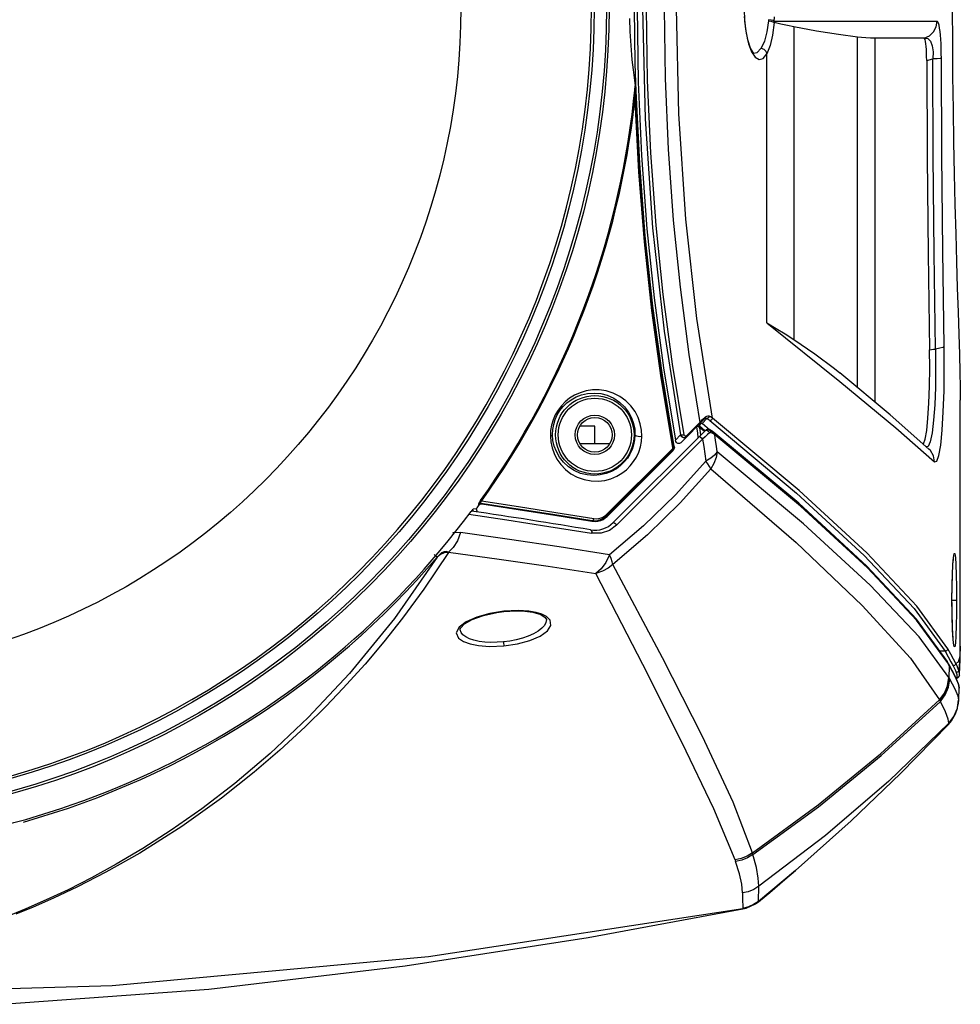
# Model space of a CAD drawing. Header units: inches. Extents: x 0 to 420, y 0 to 297.
# Tile 41 of 90: x 99 to 117, y 202 to 221. Entities that reach past the tile are written whole.
import ezdxf

# ---------------------------------------------------------------- set-up
doc = ezdxf.new("R2010")
doc.units = ezdxf.units.IN
doc.header["$LTSCALE"] = 23.1
doc.header["$MEASUREMENT"] = 0
doc.layers.get('0').update_dxf_attribs({"linetype": 'CONTINUOUS'})
doc.layers.add('AXES', color=7, linetype='CONTINUOUS')

# ---------------------------------------------------------------- blocks, each defined once
blk = doc.blocks.new('neu')
at = {"color": 7, "linetype": 'Continuous'}
for p, q in [((110.927119, 221.193605), (110.975864, 219.040297)), ((111.631231, 219.134962), (111.585456, 221.193601)), ((113.878805, 220.835413), (113.878805, 214.729142)), ((115.126459, 213.784913), (115.126459, 220.630423)), ((115.468764, 213.499214), (115.468764, 220.615292)), ((113.351574, 215.049967), (113.351574, 220.310067)), ((110.800607, 219.576805), (110.784065, 220.114292)), ((110.78175, 219.664548), (110.782583, 219.671013)), ((110.782583, 219.671013), (110.783356, 219.676538)), ((110.783356, 219.676538), (110.784067, 219.680918)), ((110.783549, 219.66212), (110.784387, 219.675896)), ((110.784293, 219.678131), (110.784181, 219.679857)), ((110.784387, 219.675896), (110.784293, 219.678131)), ((110.784387, 219.675896), (110.785502, 219.644859)), ((110.839995, 219.755465), (110.904663, 218.317883)), ((111.084387, 218.370392), (111.021447, 219.786006)), ((111.365171, 219.826946), (111.42493, 218.442648)), ((110.757356, 219.440797), (110.773758, 219.59359)), ((110.772868, 219.382822), (110.779726, 219.56835)), ((110.773758, 219.59359), (110.777699, 219.62969)), ((110.777699, 219.62969), (110.780849, 219.657181)), ((110.779726, 219.56835), (110.781824, 219.622638)), ((110.780849, 219.657181), (110.78175, 219.664548)), ((110.781824, 219.622638), (110.782697, 219.643643)), ((110.782697, 219.643643), (110.783549, 219.66212)), ((110.785502, 219.644859), (110.787743, 219.585353)), ((110.827613, 218.660066), (110.787743, 219.585353)), ((110.788133, 219.576386), (110.800607, 219.576805)), ((110.869001, 218.162425), (110.800612, 219.576751)), ((110.751274, 219.3852), (110.757356, 219.440797)), ((110.772868, 219.382822), (110.751275, 219.385203)), ((110.772868, 219.382822), (110.844239, 218.004912)), ((111.769367, 217.074606), (111.631231, 219.134962)), ((110.975864, 219.040297), (111.121088, 216.905021)), ((110.876868, 217.853641), (110.827613, 218.660066)), ((111.189918, 216.953857), (111.084387, 218.370392)), ((111.42493, 218.442648), (111.525083, 217.060627)), ((110.979255, 216.749898), (110.869001, 218.162425)), ((110.904663, 218.317883), (111.011887, 216.890671)), ((110.844239, 218.004912), (110.954809, 216.632883)), ((110.932088, 217.137254), (110.876868, 217.853641)), ((110.99637, 216.438911), (110.932088, 217.137254)), ((111.525083, 217.060627), (111.657946, 215.750765)), ((111.985257, 215.138203), (111.769367, 217.074606)), ((111.011887, 216.890671), (111.153028, 215.54278)), ((111.121088, 216.905021), (111.348338, 214.889487)), ((111.33038, 215.606015), (111.189918, 216.953857)), ((110.954809, 216.632883), (111.101003, 215.295688)), ((111.126906, 215.378854), (110.979255, 216.749898)), ((111.061174, 215.827596), (110.99637, 216.438911)), ((111.122773, 215.30633), (111.061174, 215.827596)), ((111.657946, 215.750765), (111.829548, 214.434281)), ((111.153028, 215.54278), (111.336501, 214.17531)), ((111.512443, 214.245904), (111.33038, 215.606015)), ((111.101003, 215.295688), (111.283248, 213.97517)), ((111.180799, 214.855427), (111.122773, 215.30633)), ((111.311934, 214.029956), (111.126906, 215.378854)), ((112.28966, 213.191884), (111.985257, 215.138203)), ((113.351574, 215.049967), (114.78076, 213.905341)), ((113.351574, 215.049967), (113.535419, 214.940628)), ((111.348338, 214.889487), (111.668163, 212.860647)), ((113.535419, 214.940628), (113.71119, 214.833679)), ((111.27766, 214.168918), (111.180799, 214.855427)), ((113.71119, 214.833679), (113.878805, 214.729142)), ((113.878805, 214.729142), (114.292777, 214.447248)), ((111.829548, 214.434281), (112.042495, 213.106661)), ((114.292777, 214.447248), (114.673227, 214.160122)), ((111.366233, 213.597254), (111.27766, 214.168918)), ((111.336501, 214.17531), (111.569741, 212.76169)), ((111.739533, 212.865791), (111.512443, 214.245904)), ((114.673227, 214.160122), (114.781048, 214.073192)), ((116.53181, 213.813007), (116.536488, 214.167185)), ((116.651446, 214.164934), (116.645944, 213.794887)), ((116.814812, 213.720991), (116.820315, 214.156496)), ((117.124963, 214.089938), (117.130862, 213.79134)), ((111.283248, 213.97517), (111.511084, 212.615245)), ((111.545847, 212.633952), (111.311934, 214.029956)), ((114.78076, 213.905341), (115.872319, 212.999574)), ((115.761225, 213.255115), (114.781048, 214.073206)), ((109.822001, 213.721864), (109.705201, 213.687108)), ((109.947686, 213.740824), (109.822001, 213.721864)), ((110.080472, 213.741368), (109.947686, 213.740824)), ((110.216853, 213.721091), (110.080472, 213.741368)), ((110.352213, 213.678569), (110.216853, 213.721091)), ((116.520111, 213.480527), (116.53181, 213.813007)), ((116.645944, 213.794887), (116.632223, 213.449862)), ((116.80097, 213.313063), (116.814812, 213.720991)), ((117.130862, 213.79134), (117.132998, 213.54248)), ((109.501393, 213.579193), (109.415057, 213.509582)), ((109.447251, 213.486474), (109.531835, 213.549879)), ((109.598167, 213.63889), (109.501393, 213.579193)), ((109.531835, 213.549879), (109.627793, 213.603471)), ((109.705201, 213.687108), (109.598167, 213.63889)), ((109.627793, 213.603471), (109.7349, 213.644978)), ((109.7349, 213.644978), (109.852095, 213.671638)), ((109.852095, 213.671638), (109.977307, 213.680545)), ((109.977307, 213.680545), (110.107058, 213.669107)), ((110.107058, 213.669107), (110.236809, 213.635679)), ((110.236809, 213.635679), (110.361037, 213.580207)), ((110.480688, 213.614204), (110.352213, 213.678569)), ((110.361037, 213.580207), (110.474364, 213.50445)), ((110.596982, 213.530232), (110.480688, 213.614204)), ((110.697106, 213.430166), (110.596982, 213.530232)), ((111.447562, 213.109404), (111.366233, 213.597254)), ((117.132984, 208.727466), (117.132998, 213.54248)), ((109.274983, 213.346433), (109.221214, 213.254476)), ((109.260156, 213.252717), (109.311725, 213.336941)), ((109.339525, 213.431577), (109.274983, 213.346433)), ((109.311725, 213.336941), (109.37397, 213.415065)), ((109.415057, 213.509582), (109.339525, 213.431577)), ((109.37397, 213.415065), (109.447251, 213.486474)), ((110.474364, 213.50445), (110.572058, 213.412052)), ((110.572058, 213.412052), (110.651062, 213.307777)), ((110.778385, 213.318435), (110.697106, 213.430166)), ((110.839617, 213.199865), (110.778385, 213.318435)), ((116.501604, 213.186644), (116.520111, 213.480527)), ((116.632223, 213.449862), (116.610591, 213.147574)), ((109.178386, 213.155704), (109.147589, 213.051791)), ((109.221214, 213.254476), (109.178386, 213.155704)), ((109.189346, 213.067117), (109.219195, 213.162595)), ((109.219195, 213.162595), (109.260156, 213.252717)), ((110.651062, 213.307777), (110.710061, 213.196909)), ((110.710061, 213.196909), (110.749653, 213.083731)), ((110.881186, 213.078524), (110.839617, 213.199865)), ((111.672365, 212.709894), (112.142592, 213.180122)), ((112.079544, 213.142369), (112.042495, 213.106661)), ((112.114122, 213.175884), (112.079544, 213.142369)), ((112.087149, 213.086576), (112.181885, 213.181264)), ((112.145946, 213.206924), (112.114122, 213.175884)), ((112.142592, 213.180122), (112.158281, 213.189815)), ((112.146802, 213.187075), (112.142593, 213.180122)), ((112.145945, 213.206924), (112.147949, 213.196242)), ((112.171375, 213.224985), (112.145946, 213.206924)), ((112.147949, 213.196242), (112.146802, 213.187075)), ((112.158281, 213.189815), (112.172344, 213.188514)), ((112.20276, 213.231666), (112.171375, 213.224985)), ((112.172344, 213.188514), (112.181885, 213.181264)), ((112.202403, 213.189048), (112.181885, 213.181264)), ((112.181885, 213.181264), (112.203956, 213.168616)), ((112.218274, 213.205083), (112.202403, 213.189048)), ((112.226787, 213.225946), (112.20276, 213.231666)), ((112.203956, 213.168616), (112.223776, 213.155731)), ((112.226787, 213.225946), (112.218274, 213.205083)), ((112.223776, 213.155731), (112.241302, 213.142637)), ((112.249881, 213.214978), (112.226787, 213.225946)), ((112.264943, 213.150866), (112.241302, 213.142637)), ((112.241302, 213.142637), (113.935791, 211.726405)), ((112.270872, 213.203619), (112.249881, 213.214978)), ((112.282202, 213.168825), (112.264943, 213.150866)), ((112.28966, 213.191884), (112.270872, 213.203619)), ((112.28966, 213.191884), (112.282202, 213.168825)), ((113.983368, 211.777566), (112.28966, 213.191884)), ((116.519824, 212.585297), (115.761225, 213.255115)), ((116.476853, 212.948456), (116.501604, 213.186644)), ((116.610591, 213.147574), (116.58141, 212.902619)), ((116.77909, 212.954859), (116.80097, 213.313063)), ((109.129652, 212.94536), (109.124665, 212.839032)), ((109.147589, 213.051791), (109.129652, 212.94536)), ((109.166167, 212.863605), (109.171378, 212.967112)), ((109.171378, 212.967112), (109.189346, 213.067117)), ((109.992909, 213.033605), (109.700725, 213.033605)), ((109.993, 212.693605), (109.993, 213.033605)), ((110.749653, 213.083731), (110.771341, 212.971614)), ((110.771341, 212.971614), (110.777067, 212.863605)), ((110.904365, 212.957409), (110.881186, 213.078524)), ((110.910714, 212.839032), (110.904365, 212.957409)), ((111.531106, 212.638609), (111.447562, 213.109404)), ((112.042495, 213.106661), (111.780789, 212.844956)), ((112.002979, 212.895308), (111.985276, 213.022805)), ((112.042339, 213.003121), (112.001598, 213.03598)), ((112.042337, 213.003128), (112.031852, 213.069382)), ((112.03436, 213.056313), (112.036594, 213.069999)), ((112.03578, 213.039302), (112.03436, 213.056313)), ((112.03578, 213.039302), (112.042342, 213.003101)), ((112.03578, 213.039302), (112.036772, 213.038734)), ((112.036594, 213.069999), (112.042374, 213.079498)), ((112.036772, 213.038734), (112.037768, 213.038071)), ((112.037768, 213.038071), (112.03877, 213.037313)), ((112.046843, 213.061407), (112.03877, 213.037313)), ((112.03877, 213.037313), (112.141708, 212.951316)), ((112.041912, 213.07874), (112.055367, 213.085956)), ((112.126318, 212.932591), (112.042339, 213.003121)), ((112.065385, 212.862499), (112.042342, 213.003101)), ((112.042495, 213.106661), (112.047204, 213.09734)), ((112.064489, 213.07899), (112.046843, 213.061407)), ((112.047204, 213.09734), (112.048956, 213.089744)), ((112.048956, 213.089744), (112.04734, 213.08487)), ((112.055367, 213.085956), (112.070766, 213.088688)), ((112.087149, 213.086576), (112.064489, 213.07899)), ((112.070766, 213.088688), (112.087149, 213.086576)), ((112.242475, 212.956919), (112.087149, 213.086576)), ((115.872319, 212.999574), (116.62673, 212.336051)), ((116.446715, 212.778865), (116.476853, 212.948456)), ((116.749553, 212.664003), (116.77909, 212.954859)), ((109.146451, 212.845646), (109.124665, 212.839032)), ((109.124665, 212.839032), (109.133441, 212.725007)), ((109.160638, 212.854112), (109.146451, 212.845646)), ((109.166167, 212.863605), (109.160638, 212.854112)), ((109.174925, 212.755933), (109.166167, 212.863605)), ((109.199464, 212.64545), (109.174925, 212.755933)), ((110.769381, 212.763452), (110.749868, 212.667183)), ((110.777067, 212.863605), (110.769381, 212.763452)), ((110.777067, 212.863605), (110.785338, 212.851827)), ((110.785338, 212.851827), (110.806059, 212.842175)), ((110.806059, 212.842175), (110.837136, 212.83586)), ((110.837136, 212.83586), (110.874589, 212.834475)), ((110.874589, 212.834475), (110.910714, 212.839032)), ((110.902975, 212.732612), (110.910714, 212.839032)), ((111.668163, 212.860647), (111.569741, 212.76169)), ((111.577136, 212.736334), (111.569808, 212.761723)), ((111.689598, 212.855637), (111.668163, 212.860647)), ((111.690746, 212.826203), (111.668173, 212.860652)), ((111.715734, 212.857713), (111.689598, 212.855637)), ((111.72236, 212.807209), (111.690746, 212.826203)), ((111.739533, 212.865791), (111.715734, 212.857713)), ((111.756171, 212.806351), (111.72236, 212.807209)), ((111.745704, 212.849366), (111.739533, 212.865791)), ((111.756021, 212.839601), (111.745704, 212.849366)), ((111.768349, 212.837883), (111.756021, 212.839601)), ((111.786097, 212.823626), (111.756171, 212.806351)), ((111.780789, 212.844956), (111.768349, 212.837883)), ((111.78059, 212.845275), (111.785648, 212.835701)), ((111.785648, 212.835701), (111.787537, 212.828267)), ((111.787537, 212.828267), (111.786097, 212.823626)), ((112.014877, 212.811991), (112.002979, 212.895308)), ((116.412457, 212.68712), (116.446715, 212.778865)), ((116.58141, 212.902619), (116.545473, 212.728798)), ((109.133441, 212.725007), (109.157319, 212.610866)), ((109.157319, 212.610866), (109.197079, 212.497965)), ((109.241351, 212.534936), (109.199464, 212.64545)), ((109.7007, 212.693605), (110.248, 212.693605)), ((111.494784, 212.578686), (110.215382, 211.298884)), ((110.223675, 211.280551), (111.508097, 212.565377)), ((111.523098, 212.560628), (110.233417, 211.270946)), ((110.719419, 212.575582), (110.678753, 212.489232)), ((110.749868, 212.667183), (110.719419, 212.575582)), ((110.849994, 212.526604), (110.882598, 212.627865)), ((110.882598, 212.627865), (110.902975, 212.732612)), ((111.501965, 212.585869), (111.494784, 212.578686)), ((111.508142, 212.594423), (111.501965, 212.585869)), ((111.506917, 212.57685), (111.501965, 212.585869)), ((111.508994, 212.56986), (111.506917, 212.57685)), ((111.508098, 212.565377), (111.523488, 212.586883)), ((111.523099, 212.560628), (111.508098, 212.565377)), ((111.508099, 212.565378), (111.508994, 212.56986)), ((111.511301, 212.604525), (111.508142, 212.594423)), ((111.522408, 212.62257), (111.511084, 212.615245)), ((111.511084, 212.615245), (111.511301, 212.604525)), ((111.529262, 212.630619), (111.522408, 212.62257)), ((111.53828, 212.581506), (111.523099, 212.560628)), ((111.523488, 212.586883), (111.531396, 212.611969)), ((111.531106, 212.63861), (111.529262, 212.630619)), ((111.531396, 212.611969), (111.531106, 212.638609)), ((111.545847, 212.633951), (111.531106, 212.638609)), ((111.546324, 212.606681), (111.53828, 212.581506)), ((111.545847, 212.633951), (111.546324, 212.606681)), ((111.588218, 212.71633), (111.577136, 212.736334)), ((111.60174, 212.702248), (111.588218, 212.71633)), ((111.616403, 212.694098), (111.60174, 212.702248)), ((111.631205, 212.691345), (111.616403, 212.694098)), ((111.645707, 212.693332), (111.631205, 212.691345)), ((111.659486, 212.699583), (111.645707, 212.693332)), ((111.672365, 212.709894), (111.659486, 212.699583)), ((116.406979, 212.684935), (116.412457, 212.68712)), ((116.503882, 212.635861), (116.471921, 212.627593)), ((116.545473, 212.728798), (116.503882, 212.635861)), ((116.519839, 212.585283), (116.515115, 212.589584)), ((116.548703, 212.554896), (116.519839, 212.585283)), ((116.607151, 212.452719), (116.548703, 212.554896)), ((116.713404, 212.457792), (116.749553, 212.664003)), ((109.197079, 212.497965), (109.253545, 212.38813)), ((109.30178, 212.427486), (109.241351, 212.534936)), ((109.253545, 212.38813), (109.327366, 212.283779)), ((109.381183, 212.326954), (109.30178, 212.427486)), ((110.628247, 212.408418), (110.567615, 212.333101)), ((110.678753, 212.489232), (110.628247, 212.408418)), ((110.75125, 212.341044), (110.805947, 212.430624)), ((110.805947, 212.430624), (110.849994, 212.526604)), ((116.6267, 212.336079), (116.607151, 212.452719)), ((116.671872, 212.346345), (116.713404, 212.457792)), ((109.327366, 212.283779), (109.418798, 212.187881)), ((109.478429, 212.238021), (109.381183, 212.326954)), ((109.418798, 212.187881), (109.526944, 212.104232)), ((109.590888, 212.16505), (109.478429, 212.238021)), ((109.714306, 212.111605), (109.590888, 212.16505)), ((110.413649, 212.201577), (110.319482, 212.148435)), ((110.496256, 212.263746), (110.413649, 212.201577)), ((110.567615, 212.333101), (110.496256, 212.263746)), ((110.52033, 212.112229), (110.608894, 212.181056)), ((110.608894, 212.181056), (110.685761, 212.257755)), ((110.685761, 212.257755), (110.75125, 212.341044)), ((116.62673, 212.336051), (116.671872, 212.346345)), ((109.526944, 212.104232), (109.649378, 212.036804)), ((109.649378, 212.036804), (109.781854, 211.989026)), ((109.843516, 212.079661), (109.714306, 212.111605)), ((109.781854, 211.989026), (109.918788, 211.962823)), ((109.972872, 212.069421), (109.843516, 212.079661)), ((110.097539, 212.079333), (109.972872, 212.069421)), ((110.054992, 211.958114), (110.185899, 211.973324)), ((110.213782, 212.106703), (110.097539, 212.079333)), ((110.185899, 211.973324), (110.308298, 212.005949)), ((110.319482, 212.148435), (110.213782, 212.106703)), ((110.308298, 212.005949), (110.420056, 212.053126)), ((110.420056, 212.053126), (110.52033, 212.112229)), ((109.918788, 211.962823), (110.054992, 211.958114)), ((113.935791, 211.726405), (115.257749, 210.507856)), ((115.306021, 210.559595), (113.983368, 211.777566)), ((107.60802, 211.407928), (107.594571, 211.391888)), ((107.614441, 211.41376), (107.60802, 211.407928)), ((107.678007, 211.417), (107.614441, 211.41376)), ((107.678007, 211.417), (107.694817, 211.356643)), ((107.718786, 211.516087), (107.717341, 211.509664)), ((107.717413, 211.509763), (107.730303, 211.5222)), ((107.735598, 211.495982), (107.717413, 211.509763)), ((107.726692, 211.530413), (107.718786, 211.516087)), ((107.740215, 211.551374), (107.726692, 211.530413)), ((107.730303, 211.5222), (107.746779, 211.529444)), ((107.735598, 211.495982), (107.744207, 211.505096)), ((107.759708, 211.579348), (107.740215, 211.551374)), ((107.744207, 211.505096), (107.755416, 211.511974)), ((107.746779, 211.529444), (107.765008, 211.530477)), ((107.755416, 211.511974), (107.769044, 211.51586)), ((107.757079, 211.54175), (107.763279, 211.552675)), ((107.757813, 211.534556), (107.757079, 211.54175)), ((107.765005, 211.530478), (107.757813, 211.534556)), ((107.759708, 211.579348), (107.777361, 211.566689)), ((107.763279, 211.552675), (107.777378, 211.566708)), ((107.784403, 211.515777), (107.765007, 211.530471)), ((107.765007, 211.530471), (108.448961, 211.426939)), ((107.769044, 211.51586), (107.784403, 211.515781)), ((108.499744, 211.457309), (107.777375, 211.566708)), ((107.784403, 211.515777), (108.493194, 211.408058)), ((108.448961, 211.426939), (109.175241, 211.3129)), ((108.493194, 211.408058), (109.211689, 211.294729)), ((109.232677, 211.342157), (108.499744, 211.457309)), ((107.594571, 211.391888), (107.57605, 211.367788)), ((109.175241, 211.3129), (109.938997, 211.188315)), ((109.211689, 211.294729), (109.937123, 211.175971)), ((109.973312, 211.221249), (109.232677, 211.342157)), ((109.952227, 211.191652), (109.964448, 211.203282)), ((109.964448, 211.203282), (109.973403, 211.221241)), ((110.021369, 211.217497), (109.973312, 211.221249)), ((110.067724, 211.221805), (110.021369, 211.217497)), ((110.053357, 211.190054), (110.143694, 211.22166)), ((110.111148, 211.233245), (110.067724, 211.221805)), ((110.107122, 211.191087), (110.154836, 211.212348)), ((110.150634, 211.250698), (110.111148, 211.233245)), ((110.143694, 211.22166), (110.223675, 211.280551)), ((110.185513, 211.272987), (110.150634, 211.250698)), ((110.154836, 211.212348), (110.197154, 211.239479)), ((110.215382, 211.298884), (110.185513, 211.272987)), ((110.197154, 211.239479), (110.233416, 211.270946)), ((110.220918, 211.29053), (110.21539, 211.298873)), ((110.223758, 211.28425), (110.220918, 211.29053)), ((110.223675, 211.280551), (110.223758, 211.28425)), ((110.223675, 211.280551), (110.233417, 211.270946)), ((109.937016, 211.175993), (109.997368, 211.171392)), ((109.938997, 211.188315), (109.937123, 211.175971)), ((109.938831, 211.188354), (109.952227, 211.191652)), ((109.939003, 211.188326), (109.948505, 211.186934)), ((109.948505, 211.186934), (110.053357, 211.190054)), ((109.997368, 211.171392), (110.054326, 211.176936)), ((110.054326, 211.176936), (110.107122, 211.191087)), ((115.257749, 210.507856), (116.232637, 209.468239)), ((116.282268, 209.519661), (115.306021, 210.559595)), ((116.98855, 210.329011), (117.000552, 210.469925)), ((116.996783, 210.426779), (117.000378, 210.459999)), ((117.000378, 210.459999), (117.003656, 210.484374)), ((117.000552, 210.469925), (117.013584, 210.543132)), ((117.003656, 210.484374), (117.006316, 210.499843)), ((117.006316, 210.499843), (117.006863, 210.502464)), ((117.013584, 210.543132), (117.026469, 210.542783)), ((117.026469, 210.542783), (117.038052, 210.469495)), ((117.038052, 210.469495), (117.047718, 210.328421)), ((116.978819, 210.13137), (116.98855, 210.329011)), ((116.981371, 210.187437), (116.985194, 210.265722)), ((116.985194, 210.265722), (116.989106, 210.330804)), ((116.989106, 210.330804), (116.992998, 210.384066)), ((116.992998, 210.384066), (116.996783, 210.426779)), ((117.047718, 210.328421), (117.054893, 210.130995)), ((116.972459, 209.892241), (116.978819, 210.13137)), ((116.974603, 209.984673), (116.977778, 210.094325)), ((116.977778, 210.094325), (116.981371, 210.187437)), ((117.054893, 210.130995), (117.059289, 209.892979)), ((116.970269, 209.633605), (116.972459, 209.892241)), ((116.970661, 209.709099), (116.972111, 209.856787)), ((116.972111, 209.856787), (116.974603, 209.984673)), ((117.059289, 209.892979), (117.060768, 209.633605)), ((116.970476, 209.633605), (116.970661, 209.709099)), ((116.887129, 208.686237), (116.282268, 209.519661)), ((116.972441, 209.376035), (116.970269, 209.633605)), ((116.970269, 209.633605), (117.060768, 209.633605)), ((116.970714, 209.547965), (116.970476, 209.633605)), ((116.972464, 209.387807), (116.970714, 209.547965)), ((117.060768, 209.633605), (117.059299, 209.375136)), ((116.232637, 209.468239), (116.836275, 208.635613)), ((116.978675, 209.139737), (116.972441, 209.376035)), ((116.975378, 209.252228), (116.972464, 209.387807)), ((117.059299, 209.375136), (117.054881, 209.135762)), ((116.978994, 209.138633), (116.975378, 209.252228)), ((116.988157, 208.944355), (116.978675, 209.139737)), ((116.982996, 209.044397), (116.978994, 209.138633)), ((117.054881, 209.135762), (117.04769, 208.938214)), ((116.987168, 208.967022), (116.982996, 209.044397)), ((116.991359, 208.904322), (116.987168, 208.967022)), ((116.999958, 208.80243), (116.988157, 208.944355)), ((116.995453, 208.854498), (116.991359, 208.904322)), ((117.04769, 208.938214), (117.03796, 208.796784)), ((116.999337, 208.816119), (116.995453, 208.854498)), ((117.002896, 208.78798), (116.999337, 208.816119)), ((117.013081, 208.725546), (116.999958, 208.80243)), ((117.005895, 208.76953), (117.002896, 208.78798)), ((117.007542, 208.761879), (117.005895, 208.76953)), ((117.007478, 208.762089), (117.007542, 208.761879)), ((117.026101, 208.723344), (117.013081, 208.725546)), ((117.03796, 208.796784), (117.026101, 208.723344)), ((117.132993, 208.737169), (117.122996, 208.535165)), ((117.132133, 208.623534), (117.132984, 208.727456)), ((116.836275, 208.635613), (116.733324, 208.635613)), ((116.836272, 208.635613), (116.897626, 208.527693)), ((116.86224, 208.642935), (116.836275, 208.635613)), ((116.880495, 208.661601), (116.86224, 208.642935)), ((116.887141, 208.686213), (116.880495, 208.661601)), ((116.948527, 208.578353), (116.887129, 208.686237)), ((116.897626, 208.527693), (116.95022, 208.431952)), ((117.001159, 208.482691), (116.948527, 208.578353)), ((117.122996, 208.535165), (117.093718, 208.422374)), ((117.128362, 208.470314), (117.132133, 208.623534)), ((116.95022, 208.431952), (116.993898, 208.348687)), ((116.993898, 208.348687), (117.017709, 208.300635)), ((117.020145, 208.355681), (116.994051, 208.348416)), ((117.044996, 208.399248), (117.001159, 208.482691)), ((117.038438, 208.374443), (117.020145, 208.355681)), ((117.045003, 208.39923), (117.038438, 208.374443)), ((117.093718, 208.422374), (117.044996, 208.399248)), ((117.068563, 208.351044), (117.045008, 208.399249)), ((117.087731, 208.307869), (117.068563, 208.351044)), ((117.102064, 208.26973), (117.11754, 208.337818)), ((117.11754, 208.337818), (117.126755, 208.434353)), ((117.118544, 208.189201), (117.128359, 208.4703)), ((117.126755, 208.434353), (117.128359, 208.4703)), ((117.017709, 208.300635), (117.036743, 208.258027)), ((117.036743, 208.258027), (117.051078, 208.220716)), ((117.051078, 208.220716), (117.062751, 208.180189)), ((117.076705, 208.227506), (117.051127, 208.220597)), ((117.065374, 208.124985), (117.060981, 208.113092)), ((117.062751, 208.180189), (117.067505, 208.148305)), ((117.067505, 208.148305), (117.065374, 208.124985)), ((117.090983, 208.131847), (117.065392, 208.124952)), ((117.094955, 208.245572), (117.076705, 208.227506)), ((117.084742, 208.114579), (117.105558, 208.139233)), ((117.102072, 208.269745), (117.087731, 208.307869)), ((117.10924, 208.149939), (117.090983, 208.131847)), ((117.102066, 208.269727), (117.094955, 208.245572)), ((117.113725, 208.22931), (117.102064, 208.26973)), ((117.105558, 208.139233), (117.11437, 208.161814)), ((117.114301, 208.161577), (117.10924, 208.149939)), ((117.118374, 208.199316), (117.113725, 208.22931)), ((117.114301, 208.161577), (117.11667, 208.171543)), ((117.11437, 208.161815), (117.114301, 208.161577)), ((117.11667, 208.171543), (117.118466, 208.187292)), ((117.118544, 208.189203), (117.118374, 208.199316)), ((117.118466, 208.187292), (117.118546, 208.189203)), ((117.0516, 208.103609), (117.084742, 208.114579)), ((117.056169, 208.105977), (117.051738, 208.103972)), ((117.060981, 208.113092), (117.056169, 208.105977))]:
    blk.add_line(p, q, dxfattribs=at)
at = {"color": 3, "linetype": 'Continuous'}
for p, q in [((110.353624, 211.150738), (112.153101, 212.950213)), ((112.168946, 212.961711), (112.152921, 212.950034)), ((112.153101, 212.950213), (112.171786, 212.956719)), ((112.159618, 212.955952), (112.153102, 212.950212)), ((112.196476, 212.970103), (112.159618, 212.955952)), ((112.187671, 212.96752), (112.168946, 212.961711)), ((112.171786, 212.956719), (112.196092, 212.949179)), ((112.207826, 212.966814), (112.187671, 212.96752)), ((112.196092, 212.949179), (112.218067, 212.930087)), ((112.2293, 212.963822), (112.196476, 212.970103)), ((112.207826, 212.966814), (112.2293, 212.963822)), ((112.2293, 212.963822), (112.229712, 212.963629)), ((112.237433, 212.959895), (112.229703, 212.963633)), ((112.229712, 212.963629), (112.233271, 212.96169)), ((112.233271, 212.96169), (112.249696, 212.940902)), ((112.305844, 212.919514), (112.237433, 212.959895)), ((112.264933, 212.935036), (112.237807, 212.95143)), ((112.249696, 212.940902), (112.25084, 212.910065)), ((112.288707, 212.917777), (112.264933, 212.935036)), ((110.418037, 211.096858), (112.099572, 212.778392)), ((112.032192, 212.829305), (112.042601, 212.829761)), ((112.042601, 212.829761), (112.060523, 212.819827)), ((112.060523, 212.819827), (112.082049, 212.800802)), ((112.082049, 212.800802), (112.099572, 212.778392)), ((112.147683, 212.824674), (112.099572, 212.778392)), ((112.099572, 212.778392), (112.11983, 212.635097)), ((112.191779, 212.867406), (112.147683, 212.824674)), ((112.230585, 212.905342), (112.191779, 212.867406)), ((112.218067, 212.930087), (112.230585, 212.905342)), ((112.230586, 212.905342), (112.236976, 212.909788)), ((112.236976, 212.909788), (112.243853, 212.911353)), ((112.243853, 212.911353), (112.25084, 212.910065)), ((112.283161, 212.896338), (112.25084, 212.910065)), ((112.311971, 212.881856), (112.283161, 212.896338)), ((112.288707, 212.917777), (112.313869, 212.912738)), ((112.320737, 212.9082), (112.305844, 212.919514)), ((112.336919, 212.866732), (112.311971, 212.881856)), ((112.313869, 212.912738), (112.320662, 212.90826)), ((113.975709, 211.525837), (112.320656, 212.908265)), ((112.320662, 212.90826), (112.320737, 212.9082)), ((112.320737, 212.9082), (112.332092, 212.894233)), ((112.332092, 212.894233), (112.336919, 212.866732)), ((112.353006, 212.755402), (112.336919, 212.866732)), ((114.011209, 211.468271), (112.336919, 212.866732)), ((112.369334, 212.644601), (112.353006, 212.755402)), ((112.11983, 212.635097), (112.140524, 212.492289)), ((112.385899, 212.534338), (112.369334, 212.644601)), ((112.140524, 212.492289), (112.161654, 212.349969)), ((112.257984, 212.406497), (112.161657, 212.349984)), ((112.333576, 212.468715), (112.257984, 212.406497)), ((112.362256, 212.418115), (112.319027, 212.30631)), ((112.385899, 212.534338), (112.333576, 212.468715)), ((112.385899, 212.534338), (112.362256, 212.418115)), ((114.06903, 211.124818), (112.385899, 212.534338)), ((112.161654, 212.349969), (111.571212, 211.694818)), ((112.257568, 212.202452), (111.660923, 211.53357)), ((112.203282, 212.294939), (112.161657, 212.349984)), ((112.23543, 212.24545), (112.203282, 212.294939)), ((112.257568, 212.202452), (112.23543, 212.24545)), ((112.257564, 212.202455), (113.924789, 210.757619)), ((112.319027, 212.30631), (112.257568, 212.202452)), ((111.571212, 211.694818), (110.941851, 211.08417)), ((107.618812, 211.379647), (107.609715, 211.412449)), ((111.660923, 211.53357), (111.022182, 210.908011)), ((115.309536, 210.297097), (113.975709, 211.525837)), ((115.317618, 210.264925), (114.011209, 211.468271)), ((107.531631, 211.315649), (108.272756, 211.204531)), ((108.272756, 211.204531), (109.095957, 211.07583)), ((109.095957, 211.07583), (109.928244, 210.939895)), ((110.941851, 211.08417), (110.276533, 210.520403)), ((110.418037, 211.096858), (110.277046, 210.994152)), ((110.353624, 211.150738), (110.36303, 211.148732)), ((110.36303, 211.148732), (110.380596, 211.13618)), ((110.380596, 211.13618), (110.400964, 211.117001)), ((110.400964, 211.117001), (110.418037, 211.096858)), ((115.374785, 209.925733), (114.06903, 211.124818)), ((107.224833, 210.947261), (107.214712, 210.943645)), ((107.369554, 210.953124), (107.224833, 210.947261)), ((107.369508, 210.953123), (107.307972, 210.792182)), ((108.326286, 210.82159), (107.369554, 210.953124)), ((109.297498, 210.677507), (108.326286, 210.82159)), ((109.909192, 211.008295), (109.924083, 210.998114)), ((109.924083, 210.998114), (109.932419, 210.972509)), ((110.11901, 210.940929), (109.928244, 210.939895)), ((109.932419, 210.972509), (109.92829, 210.939888)), ((110.277046, 210.994152), (110.11901, 210.940929)), ((111.022182, 210.908011), (110.344166, 210.328795)), ((107.228309, 210.660741), (107.136561, 210.568763)), ((107.307972, 210.792182), (107.228309, 210.660741)), ((110.276533, 210.520403), (109.297498, 210.677507)), ((113.924789, 210.757619), (115.217697, 209.532679)), ((106.914242, 210.474758), (106.077122, 209.275332)), ((107.135602, 210.567261), (106.652799, 209.848345)), ((106.914241, 210.474758), (106.856923, 210.523669)), ((106.976253, 210.524982), (106.914241, 210.474758)), ((106.957498, 210.522422), (106.914241, 210.474758)), ((106.999907, 210.556346), (106.957498, 210.522422)), ((107.051133, 210.556367), (106.976253, 210.524982)), ((107.048566, 210.579146), (106.999907, 210.556346)), ((107.095715, 210.582415), (107.048566, 210.579146)), ((107.133991, 210.567258), (107.051133, 210.556367)), ((107.133991, 210.567258), (107.095715, 210.582415)), ((107.136556, 210.568815), (108.123409, 210.436381)), ((108.123409, 210.436381), (109.08339, 210.298085)), ((110.276625, 210.520468), (110.207808, 210.369837)), ((110.309367, 210.447968), (110.276625, 210.520467)), ((110.332031, 210.38361), (110.309367, 210.447968)), ((109.08339, 210.298085), (110.014394, 210.154588)), ((110.118658, 210.245173), (110.014371, 210.154641)), ((110.207808, 210.369837), (110.118658, 210.245173)), ((110.252473, 210.257379), (110.142002, 210.197265)), ((110.344171, 210.32879), (110.252473, 210.257379)), ((110.344166, 210.328795), (110.332031, 210.38361)), ((111.31452, 208.510237), (110.344171, 210.32879)), ((116.278401, 209.262939), (115.309536, 210.297097)), ((116.27826, 209.242086), (115.317618, 210.264925)), ((110.930697, 208.380212), (110.014367, 210.154641)), ((110.142002, 210.197265), (110.014371, 210.154641)), ((116.330263, 208.915691), (115.374785, 209.925733)), ((106.652799, 209.848345), (106.237295, 209.283093)), ((115.217697, 209.532679), (116.160347, 208.500667)), ((106.237295, 209.283093), (105.871673, 208.820486)), ((107.688009, 209.303071), (107.48077, 209.211667)), ((107.597582, 209.258364), (107.817938, 209.336713)), ((107.939404, 209.373175), (107.688009, 209.303071)), ((107.817938, 209.336713), (108.076061, 209.393329)), ((108.216453, 209.417547), (107.939404, 209.373175)), ((108.076061, 209.393329), (108.216911, 209.412164)), ((108.493626, 209.431492), (108.216453, 209.417547)), ((108.216911, 209.412164), (108.216453, 209.417547)), ((108.216911, 209.412164), (108.333827, 209.421726)), ((108.333827, 209.421726), (108.575027, 209.422734)), ((108.702199, 209.418809), (108.493626, 209.431492)), ((108.575027, 209.422734), (108.782166, 209.397696)), ((108.84648, 209.393644), (108.702199, 209.418809)), ((108.782166, 209.397696), (108.936172, 209.35153)), ((108.956253, 209.360044), (108.84648, 209.393644)), ((108.936172, 209.35153), (109.0232, 209.29635)), ((109.0476, 209.313933), (108.956253, 209.360044)), ((109.0232, 209.29635), (109.04559, 209.254829)), ((109.120594, 209.241612), (109.0476, 209.313933)), ((106.077122, 209.275332), (105.201844, 208.203524)), ((107.340105, 209.10583), (107.286052, 208.997199)), ((107.48077, 209.211667), (107.340105, 209.10583)), ((107.364219, 209.074779), (107.372498, 209.096321)), ((107.372498, 209.096321), (107.444106, 209.171224)), ((107.444106, 209.171224), (107.597582, 209.258364)), ((109.007314, 209.141832), (108.955322, 209.083785)), ((109.037663, 209.200586), (109.007314, 209.141832)), ((109.04562, 209.254037), (109.037663, 209.200586)), ((109.04559, 209.254841), (109.04562, 209.254037)), ((109.068946, 209.03416), (109.135599, 209.140207)), ((109.135599, 209.140207), (109.120594, 209.241612)), ((116.880482, 208.414566), (116.27826, 209.242086)), ((116.873806, 208.441892), (116.278401, 209.262939)), ((107.286052, 208.997199), (107.328841, 208.892702)), ((107.363941, 209.069645), (107.364219, 209.074765)), ((107.364121, 209.056885), (107.363941, 209.069645)), ((107.378644, 209.004843), (107.364121, 209.056885)), ((107.414568, 208.957182), (107.378644, 209.004843)), ((107.470145, 208.915048), (107.414568, 208.957182)), ((107.54314, 208.879285), (107.470145, 208.915048)), ((108.692454, 208.931621), (108.579334, 208.892536)), ((108.794984, 208.977211), (108.692454, 208.931621)), ((108.720359, 208.845019), (108.924665, 208.931672)), ((108.883632, 209.028355), (108.794984, 208.977211)), ((108.955322, 209.083785), (108.883632, 209.028355)), ((108.924665, 208.931672), (109.068946, 209.03416)), ((116.910202, 208.121322), (116.330263, 208.915691)), ((105.871673, 208.820486), (105.505509, 208.385905)), ((107.328841, 208.892702), (107.426718, 208.826011)), ((107.426718, 208.826011), (107.55617, 208.779657)), ((107.631047, 208.850485), (107.54314, 208.879285)), ((107.55617, 208.779657), (107.720998, 208.747718)), ((107.73143, 208.828993), (107.631047, 208.850485)), ((107.720998, 208.747718), (107.937779, 208.731892)), ((107.841854, 208.81504), (107.73143, 208.828993)), ((107.959795, 208.808771), (107.841854, 208.81504)), ((107.937779, 208.731892), (108.21537, 208.742436)), ((108.082689, 208.810227), (107.959795, 208.808771)), ((108.208, 208.819348), (108.082689, 208.810227)), ((108.334016, 208.836113), (108.208, 208.819348)), ((108.208, 208.819348), (108.211039, 208.787083)), ((108.211039, 208.787083), (108.21363, 208.760034)), ((108.21363, 208.760034), (108.21537, 208.742436)), ((108.21537, 208.742436), (108.479572, 208.781285)), ((108.458811, 208.860571), (108.334016, 208.836113)), ((108.579334, 208.892536), (108.458811, 208.860571)), ((108.479572, 208.781285), (108.720359, 208.845019)), ((112.096774, 206.969583), (111.31452, 208.510237)), ((105.505509, 208.385905), (105.072944, 207.905513)), ((111.700619, 206.849956), (110.930697, 208.380212)), ((116.160347, 208.500667), (116.727446, 207.687062)), ((116.884834, 208.422833), (116.873787, 208.441924)), ((116.873806, 208.441892), (116.880482, 208.414566)), ((116.894932, 208.389593), (116.880482, 208.414566)), ((116.904926, 208.387917), (116.884834, 208.422833)), ((116.922579, 208.341442), (116.894932, 208.389593)), ((116.897156, 208.387301), (116.916, 208.368557)), ((116.916033, 208.368499), (116.904926, 208.387917)), ((116.914619, 208.113389), (116.922559, 208.341495)), ((117.032794, 208.14992), (116.916, 208.368557)), ((116.916033, 208.368499), (116.922579, 208.341442)), ((116.922559, 208.341495), (117.033969, 208.133827)), ((105.201844, 208.203524), (104.394586, 207.343896)), ((117.095689, 207.997371), (117.032794, 208.14992)), ((117.033969, 208.133827), (117.096025, 207.986684)), ((116.822092, 207.815651), (116.884228, 207.962803)), ((116.826465, 207.807706), (116.888653, 207.954942)), ((116.838731, 207.785077), (116.901083, 207.932563)), ((116.884228, 207.962803), (116.910193, 208.12115)), ((116.888653, 207.954942), (116.914625, 208.113388)), ((116.901083, 207.932563), (116.927081, 208.09131)), ((116.910193, 208.12115), (116.91463, 208.113392)), ((116.914625, 208.113388), (116.927081, 208.09131)), ((117.029963, 207.89542), (116.927078, 208.091309)), ((117.109072, 207.922351), (117.095689, 207.997371)), ((117.096025, 207.986684), (117.109065, 207.922528)), ((105.072944, 207.905513), (104.742394, 207.560189)), ((116.727446, 207.687062), (116.822092, 207.815651)), ((116.731729, 207.679067), (116.826465, 207.807706)), ((116.743739, 207.656308), (116.838731, 207.785077)), ((117.087998, 207.756807), (117.029963, 207.89542)), ((117.101079, 207.689092), (117.087998, 207.756807)), ((117.101076, 207.688999), (117.109035, 207.917104)), ((117.109065, 207.922528), (117.109035, 207.917104)), ((104.742394, 207.560189), (104.333653, 207.1569)), ((115.573227, 206.63038), (116.727422, 207.687036)), ((115.586524, 206.597346), (116.743779, 207.656339)), ((116.727446, 207.687062), (116.731731, 207.679064)), ((116.731729, 207.679067), (116.73564, 207.671396)), ((116.73564, 207.671396), (116.739836, 207.664012)), ((116.739836, 207.664012), (116.743739, 207.656308)), ((116.84248, 207.450305), (116.743778, 207.65634)), ((117.080176, 207.538071), (117.099564, 207.677281)), ((117.080209, 207.538199), (117.094469, 207.612469)), ((117.094469, 207.612469), (117.101078, 207.688984)), ((117.099581, 207.67728), (117.101076, 207.688999)), ((116.897392, 207.307512), (116.84248, 207.450305)), ((116.908087, 207.225873), (117.007703, 207.357706)), ((116.908463, 207.228031), (117.008231, 207.35992)), ((116.958759, 207.274847), (117.038942, 207.415801)), ((117.007703, 207.357706), (117.071862, 207.507293)), ((117.008231, 207.35992), (117.075884, 207.521572)), ((117.038942, 207.415801), (117.071865, 207.507277)), ((117.071862, 207.507293), (117.075208, 207.5191)), ((117.075884, 207.521572), (117.080176, 207.538071)), ((104.394586, 207.343896), (103.648345, 206.639553)), ((116.908458, 207.228021), (115.738893, 206.100881)), ((115.961643, 206.245423), (116.899843, 207.204042)), ((116.908458, 207.228021), (116.897392, 207.307512)), ((116.899882, 207.204084), (116.899843, 207.204042)), ((116.899873, 207.204077), (116.958759, 207.274847)), ((116.90803, 207.225805), (116.899882, 207.204084)), ((116.908463, 207.228031), (116.908087, 207.225873)), ((104.333653, 207.1569), (103.840721, 206.702446)), ((112.317112, 205.558824), (111.700619, 206.849956)), ((112.694624, 205.685669), (112.096774, 206.969583)), ((103.648345, 206.639553), (102.956891, 206.053422)), ((103.840721, 206.702446), (103.339616, 206.273052)), ((114.353521, 205.632914), (115.573227, 206.63038)), ((114.362046, 205.59672), (115.586524, 206.597346)), ((103.339616, 206.273052), (102.700684, 205.768907)), ((114.998153, 205.321759), (115.961643, 206.245423)), ((102.956891, 206.053422), (102.315222, 205.560257)), ((115.738893, 206.100881), (114.498229, 205.036848)), ((102.700684, 205.768907), (101.923137, 205.214853)), ((113.070893, 204.698557), (112.694624, 205.685669)), ((113.070893, 204.698556), (114.353521, 205.632914)), ((102.315222, 205.560257), (101.718444, 205.141471)), ((112.73141, 204.560572), (112.317112, 205.558824)), ((113.081136, 204.664533), (114.362046, 205.59672)), ((113.912233, 204.351539), (114.998153, 205.321759)), ((101.923137, 205.214853), (101.102324, 204.69427)), ((101.718444, 205.141471), (101.162179, 204.783185)), ((114.498229, 205.036848), (113.194556, 204.044183)), ((101.102324, 204.69427), (100.438879, 204.318092)), ((101.162179, 204.783185), (100.642763, 204.47493)), ((113.070893, 204.698556), (112.966934, 204.632451)), ((113.081145, 204.664536), (112.977588, 204.598847)), ((113.081142, 204.664536), (113.070893, 204.698556)), ((113.14846, 204.410176), (113.081136, 204.664533)), ((100.642763, 204.47493), (100.157029, 204.208572)), ((112.852656, 204.585942), (112.73141, 204.560572)), ((112.73141, 204.560572), (112.743105, 204.527284)), ((112.86377, 204.552576), (112.743056, 204.527278)), ((112.817417, 204.289576), (112.743155, 204.527289)), ((112.966934, 204.632451), (112.852656, 204.585942)), ((112.977588, 204.598847), (112.86377, 204.552576)), ((100.438879, 204.318092), (99.887488, 204.034104)), ((112.863095, 204.084918), (112.817417, 204.289576)), ((113.18488, 204.205271), (113.14846, 204.410176)), ((113.911219, 204.350667), (113.187903, 203.749376)), ((113.704803, 204.174336), (113.912233, 204.351539)), ((100.157029, 204.208572), (99.702402, 203.97777)), ((113.194556, 204.044183), (113.18488, 204.205271)), ((113.408807, 203.925816), (113.704803, 204.174336)), ((99.702402, 203.97777), (99.275963, 203.777105)), ((99.887488, 204.034104), (99.419473, 203.812749)), ((112.879312, 203.913385), (112.863095, 204.084918)), ((112.879214, 203.913372), (112.880637, 203.764937)), ((112.991415, 203.938992), (112.879312, 203.913385)), ((113.097382, 203.982966), (112.991415, 203.938992)), ((113.194425, 204.044093), (113.097382, 203.982966)), ((113.187593, 203.743521), (113.408807, 203.925816)), ((113.187925, 203.750047), (113.194302, 204.044001)), ((99.275963, 203.777105), (98.874855, 203.602095)), ((99.419473, 203.812749), (99.021361, 203.638392)), ((112.880637, 203.764937), (112.882303, 203.663907)), ((112.950882, 203.617701), (113.129109, 203.700661)), ((113.187882, 203.749369), (113.094837, 203.686165)), ((113.187949, 203.750059), (113.095045, 203.686978)), ((113.129109, 203.700661), (113.187555, 203.74349)), ((113.187593, 203.743521), (113.187905, 203.749378)), ((113.187882, 203.749369), (113.187949, 203.750059)), ((98.874855, 203.602095), (98.496721, 203.449182)), ((99.021361, 203.638392), (98.681275, 203.499485)), ((106.745225, 202.671379), (112.884067, 203.610442)), ((109.85991, 203.045198), (112.883698, 203.601174)), ((112.882303, 203.663907), (112.884196, 203.610463)), ((112.883796, 203.601165), (112.950882, 203.617701)), ((112.883798, 203.601165), (112.884113, 203.609645)), ((112.992913, 203.640006), (112.884069, 203.610435)), ((112.884108, 203.609652), (112.884069, 203.610435)), ((112.99265, 203.639165), (112.884108, 203.609652)), ((113.094837, 203.686165), (112.99265, 203.639165)), ((113.095045, 203.686978), (112.992913, 203.640006)), ((106.290201, 202.487946), (109.85991, 203.045198)), ((100.560565, 202.106556), (106.745225, 202.671379)), ((102.454084, 202.034711), (106.290201, 202.487946)), ((94.353006, 201.918051), (100.560565, 202.106556)), ((98.41357, 201.738697), (102.454084, 202.034711))]:
    blk.add_line(p, q, dxfattribs=at)
at = {"color": 7, "linetype": 'Continuous'}
for centre, radius in [((94.353, 221.193605), 15.917506), ((94.353, 221.193605), 15.86663), ((94.353, 221.193605), 15.625188), ((109.993, 212.863605), 0.766719), ((109.993, 212.863605), 0.71575), ((109.993, 212.863605), 0.3825), ((109.993, 212.863605), 0.34)]:
    blk.add_circle(centre, radius, dxfattribs=at)
for centre, radius, start, end in [((94.353, 221.193605), 15.574188, 270.072122, 90), ((94.353, 221.193605), 16.497689, 324.354829, 353.706841), ((94.353, 221.193605), 16.519412, 324.354829, 353.706853), ((110.248, 212.778605), 0.085, 270, 303.8388), ((94.353, 221.193605), 16.526882, 323.732372, 324.072099), ((94.353, 221.193605), 16.474092, 216.615394, 323.384606)]:
    blk.add_arc(centre, radius, start, end, dxfattribs=at)
at = {"color": 3, "linetype": 'Continuous'}
for centre, radius, start, end in [((88.956035, 85.241785), 127.5, 80.541194, 81.601474), ((109.993, 211.511362), 0.51, 260.541194, 315), ((94.353, 221.193605), 16.512979, 285.741315, 319.524978)]:
    blk.add_arc(centre, radius, start, end, dxfattribs=at)
at = {"layer": 'AXES', "color": 7, "linetype": 'Continuous'}
blk.add_circle((94.353, 221.193605), 13.021605, dxfattribs=at)

msp = doc.modelspace()

# ---------------------------------------------------------------- linework, layer by layer
at = {"color": 7, "linetype": 'Continuous'}
for p, q in [((110.774102, 220.653436), (110.770774, 221.193605)), ((110.818467, 221.193605), (110.839995, 219.755465)), ((111.021447, 219.786006), (111.000665, 221.193605)), ((111.345627, 221.193605), (111.365171, 219.826946)), ((112.908004, 221.193617), (112.917705, 220.946071)), ((112.941032, 220.789802), (112.917496, 221.034671)), ((113.496616, 220.935019), (113.502237, 221.026468)), ((116.97659, 221.193665), (116.978158, 220.530033)), ((110.669252, 220.998243), (110.671266, 220.915276)), ((110.671266, 220.915276), (110.674116, 220.82881)), ((110.674116, 220.82881), (110.677815, 220.740519)), ((112.917705, 220.946071), (112.946967, 220.709081)), ((113.383973, 220.953694), (113.353863, 220.73795)), ((113.383972, 220.953682), (113.432203, 220.944449)), ((113.385268, 220.960364), (113.383973, 220.953694)), ((113.386276, 220.967093), (113.385268, 220.960364)), ((113.386996, 220.973867), (113.386276, 220.967093)), ((113.43522, 220.967482), (113.386994, 220.973854)), ((113.432203, 220.944449), (113.471134, 220.931327)), ((113.474169, 220.957108), (113.43522, 220.967482)), ((113.493888, 220.916204), (113.463612, 220.673808)), ((113.471134, 220.931327), (113.493924, 220.916495)), ((113.497213, 220.944496), (113.474169, 220.957108)), ((113.627597, 220.888786), (113.493888, 220.916204)), ((113.494575, 220.916066), (113.495737, 220.92554)), ((113.495737, 220.92554), (113.496616, 220.935019)), ((113.497213, 220.944496), (116.679693, 220.944496)), ((113.755668, 220.8619), (113.627597, 220.888786)), ((113.878805, 220.835413), (113.755668, 220.8619)), ((114.325495, 220.751088), (113.878805, 220.835426)), ((116.607964, 220.735168), (116.660993, 220.833027)), ((116.660993, 220.833027), (116.679693, 220.944496)), ((116.694193, 220.935114), (116.679693, 220.944496)), ((116.707452, 220.908214), (116.694193, 220.935114)), ((116.719294, 220.865977), (116.707452, 220.908214)), ((116.729615, 220.810894), (116.719294, 220.865977)), ((110.677815, 220.740519), (110.682365, 220.651278)), ((110.682365, 220.651278), (110.687779, 220.561242)), ((110.784065, 220.114292), (110.774102, 220.653436)), ((112.982822, 220.578015), (112.941032, 220.789802)), ((112.946967, 220.709081), (112.993433, 220.504517)), ((113.353863, 220.73795), (113.305628, 220.553762)), ((113.463612, 220.673808), (113.415407, 220.466681)), ((114.753583, 220.681574), (114.325495, 220.751088)), ((115.126459, 220.630423), (114.753583, 220.681574)), ((115.202974, 220.623295), (115.126459, 220.630423)), ((116.42593, 220.615292), (116.528521, 220.661262)), ((116.528521, 220.661262), (116.607964, 220.735168)), ((116.738401, 220.745417), (116.729615, 220.810894)), ((116.745715, 220.671564), (116.738401, 220.745417)), ((116.751664, 220.5905), (116.745715, 220.671564)), ((110.687779, 220.561242), (110.694101, 220.470127)), ((110.694101, 220.470127), (110.701365, 220.377855)), ((113.035832, 220.420692), (112.982822, 220.578015)), ((112.993433, 220.504517), (113.053101, 220.346087)), ((113.305628, 220.553762), (113.241541, 220.414749)), ((113.415407, 220.466681), (113.351574, 220.310067)), ((115.286623, 220.618647), (115.202974, 220.623295)), ((115.376561, 220.616081), (115.286623, 220.618647)), ((115.422309, 220.615487), (115.376561, 220.616081)), ((115.468764, 220.615292), (115.422309, 220.615487)), ((116.425702, 220.615292), (115.468764, 220.615292)), ((116.436206, 220.607034), (116.425702, 220.615292)), ((116.428913, 220.616082), (116.501296, 220.605461)), ((116.445542, 220.583996), (116.436206, 220.607034)), ((116.453661, 220.548504), (116.445542, 220.583996)), ((116.460481, 220.503074), (116.453661, 220.548504)), ((116.466045, 220.449553), (116.460481, 220.503074)), ((116.470384, 220.389627), (116.466045, 220.449553)), ((116.501296, 220.605461), (116.55009, 220.556149)), ((116.55009, 220.556149), (116.58606, 220.461555)), ((116.58606, 220.461555), (116.599729, 220.343178)), ((116.756328, 220.502803), (116.751664, 220.5905)), ((116.759705, 220.409966), (116.756328, 220.502803)), ((116.978158, 220.530033), (116.982807, 219.87041)), ((110.701365, 220.377855), (110.709614, 220.284296)), ((110.709614, 220.284296), (110.718928, 220.189021)), ((113.085436, 220.333728), (113.035832, 220.420692)), ((113.053101, 220.346087), (113.124114, 220.23927)), ((113.107856, 220.312006), (113.085436, 220.333728)), ((113.160209, 220.329403), (113.100237, 220.313436)), ((113.106257, 220.312566), (113.107856, 220.312006)), ((113.241541, 220.414749), (113.160209, 220.329403)), ((113.24154, 220.414722), (113.292149, 220.396007)), ((113.278504, 220.218753), (113.351574, 220.310067)), ((113.292149, 220.396007), (113.331768, 220.358956)), ((113.331768, 220.358956), (113.351574, 220.310067)), ((116.473557, 220.324055), (116.470384, 220.389627)), ((116.475568, 220.253704), (116.473557, 220.324055)), ((116.476393, 220.178966), (116.475568, 220.253704)), ((116.599729, 220.343178), (116.593999, 220.208257)), ((116.761801, 220.313895), (116.759705, 220.409966)), ((116.762655, 220.21632), (116.761801, 220.313895)), ((110.718928, 220.189021), (110.729369, 220.09189)), ((110.729369, 220.09189), (110.741013, 219.992722)), ((113.124114, 220.23927), (113.201018, 220.195285)), ((113.201018, 220.195285), (113.278504, 220.218753)), ((116.476393, 220.178966), (116.486506, 218.283299)), ((116.476394, 220.178966), (116.594004, 220.208256)), ((116.603634, 218.305935), (116.594, 220.208256)), ((116.678601, 220.21047), (116.594002, 220.208256)), ((116.736425, 220.213252), (116.678601, 220.21047)), ((116.762655, 220.21632), (116.736425, 220.213252)), ((116.772195, 218.331083), (116.762655, 220.21632)), ((110.741013, 219.992722), (110.753945, 219.891313)), ((110.753945, 219.891313), (110.768262, 219.787445)), ((116.982807, 219.87041), (116.990371, 219.219377)), ((110.768262, 219.787445), (110.784067, 219.680918)), ((110.784181, 219.679857), (110.784067, 219.680918)), ((116.990371, 219.219377), (117.000559, 218.581958)), ((117.000559, 218.581958), (117.012999, 217.96163)), ((116.790705, 216.454901), (116.772195, 218.331083)), ((116.486506, 218.283299), (116.505982, 216.396737)), ((116.621932, 216.414207), (116.603634, 218.305935)), ((117.012999, 217.96163), (117.027222, 217.362685)), ((117.027222, 217.362685), (117.042663, 216.789644)), ((117.042663, 216.789644), (117.058729, 216.245815)), ((116.505982, 216.396737), (116.534031, 214.525201)), ((116.648638, 214.538996), (116.621932, 216.414207)), ((116.817407, 214.593728), (116.790705, 216.454901)), ((117.058729, 216.245815), (117.074757, 215.735124)), ((117.074757, 215.735124), (117.090063, 215.261225)), ((117.090063, 215.261225), (117.103967, 214.827226)), ((117.103967, 214.827226), (117.115808, 214.435988)), ((116.534031, 214.525199), (116.572383, 214.529749)), ((116.536488, 214.167185), (116.534031, 214.525201)), ((116.572383, 214.529749), (116.610554, 214.534471)), ((116.610554, 214.534471), (116.648548, 214.538984)), ((116.648548, 214.538984), (116.651446, 214.164934)), ((116.733732, 214.553937), (116.648638, 214.538996)), ((116.791609, 214.572808), (116.733732, 214.553937)), ((116.817407, 214.593727), (116.791609, 214.572808)), ((116.820315, 214.156496), (116.817407, 214.593728)), ((117.115808, 214.435988), (117.124963, 214.089938))]:
    msp.add_line(p, q, dxfattribs=at)

# ---------------------------------------------------------------- block references
at = {"color": 0}
msp.add_blockref('neu', (0, 0), dxfattribs=at)

doc.saveas('drawing.dxf')
